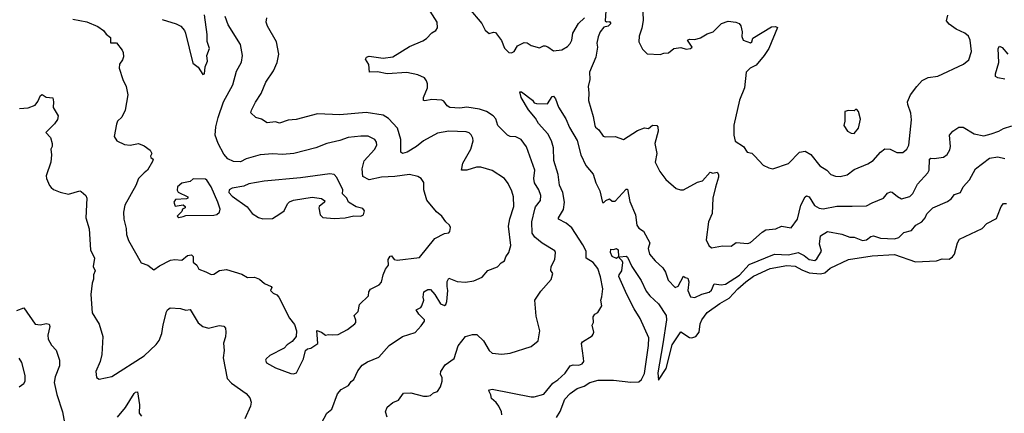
# Model space of a CAD drawing. Extents: x 1771496 to 1971148, y 471553 to 643630.
# Tile 103 of 256: x 1861885 to 1868930, y 541765 to 544582. Entities that reach past the tile are written whole.
import ezdxf

# ---------------------------------------------------------------- set-up
doc = ezdxf.new("R2010")
doc.units = 0

msp = doc.modelspace()

# ---------------------------------------------------------------- linework, layer by layer
at = {"layer": '0CON10XD'}
for points in [[(1865098, 544665), (1865191.2, 544555), (1865215, 544508), (1865245, 544482.5), (1865275, 544493.3), (1865289.5, 544489.5), (1865332.1, 544432.1), (1865355, 544378.8), (1865385, 544346.2), (1865405, 544346), (1865423.3, 544355), (1865446.7, 544395), (1865495, 544418.8), (1865515.8, 544415.8), (1865545, 544396.7), (1865605, 544380), (1865634.2, 544395.8), (1865645, 544394), (1865665, 544387.1), (1865705, 544358.6), (1865765, 544365.7), (1865805, 544390), (1865825, 544412.5), (1865835.4, 544435), (1865843.6, 544485), (1865884, 544556), (1865927.1, 544595)], [(1862904.1, 544584.1), (1863005, 544553.3), (1863037.5, 544535), (1863063.8, 544505), (1863071.4, 544485), (1863125, 544270), (1863163, 544243), (1863195, 544190), (1863206.4, 544193.6), (1863212.5, 544245), (1863230, 544285), (1863223.3, 544325), (1863243.3, 544375), (1863226, 544425), (1863225.6, 544475.6), (1863207.4, 544617.4)], [(1863600, 542725), (1863638, 542695), (1863685, 542673.3), (1863690, 542665), (1863680, 542645), (1863699.2, 542625), (1863725, 542612.5), (1863739.5, 542595), (1863815.6, 542445.6), (1863851.2, 542401.2), (1863866.2, 542355), (1863863.8, 542315), (1863835, 542278.8), (1863800, 542255), (1863778.7, 542231.3), (1863675, 542179.2), (1863648, 542155), (1863644.2, 542144.2), (1863651.2, 542125), (1863715, 542090), (1863825, 542050.8), (1863845, 542048), (1863865, 542054), (1863915.7, 542155), (1863930, 542215), (1863945, 542227.5), (1863968.3, 542231.7), (1864017.5, 542265), (1864011.7, 542358.3), (1864045, 542346), (1864073.3, 542323.3), (1864095, 542330), (1864125, 542325.8), (1864165, 542330), (1864231.2, 542365), (1864283.8, 542405), (1864291.2, 542415), (1864290.5, 542430.5), (1864278.8, 542465), (1864307.1, 542492.9), (1864315.7, 542544.3), (1864380, 542605), (1864384, 542635), (1864395, 542653.8), (1864456.7, 542685), (1864475, 542703.3), (1864485.5, 542755), (1864502.7, 542797.3), (1864522.9, 542825), (1864521.9, 542865), (1864535, 542890), (1864545, 542891.2), (1864565.6, 542865.6), (1864585, 542860.4), (1864745, 542880.6), (1864854.5, 543015.5), (1864925, 543051.2), (1864955, 543057.5), (1864963.3, 543066.7), (1864966.7, 543095), (1864960.7, 543110.7), (1864933.8, 543135), (1864906.2, 543175), (1864866.6, 543206.6), (1864799.5, 543289.5), (1864776.5, 543365), (1864776.6, 543416.6), (1864758, 543445), (1864735, 543460), (1864675, 543473.3), (1864569.4, 543459.4), (1864474, 543456), (1864386, 543436), (1864340.9, 543460.9), (1864334.6, 543515.4), (1864349.1, 543570.9), (1864425, 543652), (1864440.8, 543685), (1864437.5, 543705), (1864425.4, 543725.4), (1864378.3, 543748.3), (1864325, 543749.5), (1864235, 543739.1), (1864175, 543716.9), (1864082.5, 543695), (1864005, 543664.4), (1863846.2, 543623.8), (1863765, 543617.5), (1863697.4, 543622.6), (1863606.2, 543613.8), (1863505, 543587.3), (1863465, 543565.5), (1863415, 543566.4), (1863375, 543586.2), (1863345, 543618.9), (1863305.3, 543695.3), (1863284.1, 543755), (1863289.3, 543815), (1863305, 543881.2), (1863343.8, 543995), (1863409.2, 544115), (1863436, 544214), (1863472.4, 544277.6), (1863480, 544325), (1863465.5, 544405), (1863377.3, 544545), (1863356.2, 544605)], [(1864045, 541693.8), (1864082, 541765), (1864118, 541795), (1864160, 541905), (1864185.7, 541934.3), (1864237, 541963), (1864257.3, 541992.7), (1864275, 542006.2), (1864305, 542068.8), (1864335, 542109.2), (1864375, 542134.3), (1864455, 542167.5), (1864529.4, 542250.6), (1864625, 542314.3), (1864715, 542344), (1864757.9, 542392.1), (1864781.2, 542425), (1864781.2, 542435), (1864741.2, 542475), (1864722.5, 542505), (1864755, 542523.3), (1864762.5, 542535), (1864777.5, 542575), (1864772.5, 542595), (1864777.5, 542635), (1864805, 542650), (1864825, 542650), (1864855, 542615.8), (1864895, 542548.8), (1864925, 542536.2), (1864935, 542543.3), (1864940.6, 542565), (1864949.4, 542645), (1864945, 542672.5), (1864942.8, 542707.2), (1864955, 542732), (1865015, 542707.5), (1865075, 542702.5), (1865135, 542713.3), (1865195, 542740), (1865235, 542786.2), (1865305, 542813.3), (1865329.2, 542840.8), (1865354.2, 542855.8), (1865364.2, 542885), (1865386.2, 542915), (1865398.8, 542965), (1865383.5, 543105), (1865392.2, 543157.8), (1865420.5, 543245), (1865417.3, 543315), (1865405.6, 543355), (1865379.3, 543409.3), (1865354, 543445), (1865265, 543502), (1865185, 543526.7), (1865154.5, 543525.5), (1865085, 543505.7), (1865047.5, 543505), (1865055.6, 543555), (1865113.5, 543655), (1865129.5, 543715), (1865127.8, 543735), (1865115, 543758), (1865101.7, 543771.7), (1865080.8, 543779.2), (1864955, 543783.8), (1864875, 543770.5), (1864774, 543716), (1864725, 543675.5), (1864657.2, 543632.8), (1864624.6, 543624.6), (1864613.3, 543635), (1864612.5, 543725), (1864587.5, 543805), (1864525, 543874.4), (1864485, 543897.8), (1864365, 543917.3), (1864175, 543900.5), (1864015, 543908.6), (1863862.7, 543867.3), (1863805, 543864.2), (1863745, 543842), (1863715, 543851.2), (1863655, 543843.8), (1863615, 543870), (1863575, 543883.3), (1863540, 543915), (1863543.3, 543935), (1863573, 543993), (1863612.9, 544055), (1863645.6, 544134.4), (1863700.8, 544215), (1863726.9, 544275), (1863739.4, 544335), (1863723.2, 544423.2), (1863659.2, 544535), (1863648, 544565), (1863652.5, 544595)], [(1864513.9, 541736.1), (1864503.5, 541775), (1864515, 541808.1), (1864555, 541842.5), (1864595, 541858), (1864632.2, 541907.8), (1864685, 541910.8), (1864775, 541888), (1864801.7, 541888.3), (1864825, 541893.3), (1864845, 541912.5), (1864875, 541920), (1864896.2, 541955), (1864907.1, 541995), (1864908.7, 542018.7), (1864895.6, 542045), (1864898.1, 542065), (1864929.3, 542110.7), (1864993.6, 542156.4), (1865022.3, 542247.7), (1865075, 542313.8), (1865125, 542329.4), (1865155, 542329.2), (1865205, 542284), (1865245, 542213.8), (1865265, 542196.2), (1865335, 542188), (1865395, 542196.2), (1865545, 542243.3), (1865596.1, 542283.9), (1865608, 542355), (1865580.3, 542460.3), (1865570, 542575), (1865615, 542640), (1865687.2, 542722.8), (1865698.8, 542765), (1865685.9, 542785.9), (1865686.9, 542815), (1865713.1, 542865), (1865720, 542915), (1865715, 542926.7), (1865623.6, 542983.6), (1865570.9, 543025), (1865552, 543055), (1865550, 543135), (1865570, 543225), (1865576.4, 543243.6), (1865610.8, 543289.2), (1865614.5, 543325), (1865600.4, 543365), (1865568.2, 543415), (1865564.6, 543444.6), (1865570.4, 543505), (1865511.7, 543671.7), (1865473.3, 543725), (1865435, 543742.9), (1865395, 543745.8), (1865375, 543755.8), (1865306.9, 543825), (1865291.5, 543871.5), (1865272.9, 543895), (1865225, 543926.2), (1865175, 543942.9), (1865085, 543956.7), (1865035, 543950), (1864963.6, 543953.6), (1864943.8, 543965), (1864919.5, 543999.5), (1864905, 544006.2), (1864835, 544011.4), (1864785, 544000.8), (1864775, 544003.8), (1864775.7, 544025), (1864803.8, 544095), (1864803, 544123), (1864796.7, 544145), (1864781.2, 544165), (1864735, 544187.5), (1864654.2, 544204.2), (1864515, 544194.5), (1864445, 544208.1), (1864387, 544207), (1864382.5, 544262.5), (1864360.7, 544300.7), (1864367.5, 544315), (1864385, 544320), (1864485, 544306.5), (1864554.5, 544315.5), (1864675, 544389.2), (1864769.7, 544430.3), (1864795, 544446.7), (1864835, 544488.8), (1864862.5, 544505), (1864875.8, 544524.2), (1864872, 544565), (1864822.6, 544642.6)], [(1866079.2, 544645), (1866075, 544573.3), (1866085, 544568), (1866105, 544570), (1866116, 544555), (1866095, 544536.2), (1866065, 544528.8), (1866038.5, 544495), (1866025, 544460), (1866014.6, 544415), (1866018.8, 544385), (1866008.6, 544315), (1865962.6, 544207.4), (1865963.6, 544155), (1865952.9, 544105), (1865958.7, 544058.7), (1865955.6, 544004.4), (1865989.1, 543889.1), (1865999.5, 543825), (1866005, 543812.9), (1866028.9, 543795), (1866059.6, 543749.6), (1866075, 543743.6), (1866145.4, 543745.4), (1866205, 543724.2), (1866305, 543788.8), (1866355, 543807.5), (1866385, 543803.8), (1866413.6, 543826.4), (1866443.9, 543823.9), (1866451.2, 543815), (1866452.5, 543785), (1866430.8, 543695), (1866444.2, 543625), (1866432.3, 543562.3), (1866466.7, 543495), (1866508.3, 543438.3), (1866582.5, 543375), (1866614.1, 543364.1), (1866636, 543364), (1866735, 543418.8), (1866770.5, 543429.5), (1866825, 543490), (1866845, 543483.3), (1866875, 543492), (1866884.6, 543474.6), (1866884.7, 543454.7), (1866863.1, 543383.1), (1866845.5, 543304.5), (1866841, 543195), (1866814.2, 543135), (1866797.3, 543007.3), (1866815, 542965.7), (1866835, 542949.6), (1866915, 542962.6), (1866975, 542961.4), (1867012.7, 542987.3), (1867095, 542980), (1867115, 542988.1), (1867198.9, 543061.1), (1867225, 543076.9), (1867295.5, 543084.5), (1867335, 543104), (1867405, 543091.2), (1867450, 543155), (1867474.2, 543255), (1867505, 543313.8), (1867515, 543322), (1867533.8, 543315), (1867573.3, 543253.3), (1867605, 543232.2), (1867635, 543229.5), (1867733, 543247), (1867842.7, 543247.3), (1867945, 543248.9), (1867985, 543272.2), (1868065, 543304.6), (1868095, 543340.9), (1868115, 543349.5), (1868127, 543347), (1868165, 543315.6), (1868195, 543301.1), (1868255, 543315.7), (1868275, 543337.5), (1868309.1, 543405), (1868383.8, 543486.2), (1868391.5, 543505), (1868395.8, 543584.2), (1868405, 543590), (1868428.3, 543588.3), (1868495, 543599.2), (1868521.7, 543618.3), (1868539.7, 543650.3), (1868544.3, 543674.3), (1868538.6, 543755), (1868562.5, 543785), (1868605, 543814), (1868635, 543813.1), (1868715, 543764.5), (1868785, 543751.5), (1868835.4, 543764.6), (1868891.2, 543785), (1868925, 543804.5), (1868985, 543822.3)], [(1866344.3, 544635), (1866346.8, 544576.8), (1866337.8, 544522.2), (1866317.5, 544465), (1866314.2, 544424.2), (1866341.7, 544371.7), (1866375, 544336.7), (1866467.7, 544332.3), (1866495, 544343.3), (1866527.5, 544345), (1866565, 544376), (1866615, 544382), (1866655, 544372), (1866683.9, 544376.1), (1866697.5, 544385), (1866663.6, 544436.4), (1866677, 544443), (1866715, 544440), (1866757.3, 544452.7), (1866805, 544482)], [(1866805, 544482), (1866846.7, 544495), (1866907.5, 544555), (1866955, 544572), (1867010, 544565), (1867033.3, 544555), (1867045, 544537.5), (1867054.1, 544495.9), (1867052.3, 544462.3), (1867062.5, 544435), (1867115, 544416.7), (1867125, 544423.3), (1867130, 544450), (1867265, 544532), (1867293.8, 544533.8), (1867306.7, 544526.7), (1867246, 544375), (1867213, 544327), (1867155, 544256.2), (1867112.5, 544235), (1867083, 544207), (1867071.1, 544095), (1867035, 544006), (1866995, 543828), (1866994.7, 543755), (1867005, 543713.8), (1867064, 543675), (1867091.2, 543635), (1867125, 543627.5), (1867146, 543605), (1867205, 543541.2), (1867245, 543521.2), (1867275, 543514), (1867385, 543554), (1867465, 543634), (1867505, 543640.8), (1867545, 543616.9), (1867611.4, 543535), (1867661.2, 543505), (1867688.8, 543475), (1867722.4, 543462.4), (1867755, 543460.6), (1867805, 543472.9), (1867855, 543510.6), (1867955, 543549.4), (1867992.9, 543575), (1868044.2, 543635), (1868075, 543657.5), (1868112.5, 543655), (1868162.4, 543632.4), (1868205, 543632.2), (1868232.7, 543655), (1868246.6, 543683.4), (1868267.3, 543865), (1868262.4, 543912.4), (1868239.5, 543975), (1868238.1, 543995), (1868259.5, 544045), (1868305, 544104.2), (1868343.2, 544146.8), (1868385, 544168), (1868455, 544178), (1868638.8, 544265), (1868675.8, 544295), (1868695.8, 544355), (1868686.6, 544436.6), (1868674, 544465), (1868648.8, 544485), (1868584.7, 544514.7), (1868535, 544550.9), (1868517.3, 544575), (1868525.3, 544614.7)], [(1862265, 544585.7), (1862365, 544565.8), (1862443.2, 544533.2), (1862485.6, 544505.6), (1862505, 544477.5), (1862533.8, 544455), (1862535, 544417.5), (1862577, 544417), (1862617.5, 544365), (1862626.4, 544346.4), (1862627, 544317), (1862620, 544295), (1862598.8, 544265), (1862596.4, 544236.4), (1862623.3, 544155), (1862648, 544105), (1862660, 544045), (1862640, 543935), (1862616, 543885), (1862586, 543855), (1862577.1, 543835), (1862560.8, 543745), (1862581.2, 543715), (1862635, 543689.6), (1862675.3, 543684.7), (1862735, 543695.5), (1862775, 543679.4), (1862818.9, 543648.9), (1862831.2, 543625), (1862820, 543605), (1862822.5, 543595), (1862840, 543585), (1862836.4, 543566.4), (1862798.6, 543505), (1862775, 543485.8), (1862735.6, 543445), (1862717.1, 543395), (1862638.1, 543255), (1862628.1, 543205), (1862630, 543155), (1862647.1, 543087.1), (1862649.5, 543045), (1862662.8, 543002.8), (1862755, 542841.2), (1862802.5, 542825), (1862845, 542791.2), (1862885, 542820), (1862965, 542860), (1862995, 542865.8), (1863045, 542860), (1863085, 542894), (1863115, 542900), (1863126.9, 542886.9), (1863127.6, 542847.6), (1863152, 542825), (1863165.8, 542795.8), (1863217.9, 542777.9), (1863255, 542757.5), (1863275, 542760.8), (1863315, 542787.1), (1863365, 542794.2), (1863475, 542760), (1863515, 542737.8), (1863565, 542738.1), (1863600, 542725)], [(1868935, 544155.9), (1868883.3, 544165), (1868867.1, 544175), (1868867.5, 544195), (1868892.2, 544275), (1868886.9, 544375), (1868895, 544393.8), (1868915, 544382.9), (1868955.8, 544335)], [(1861884, 543946), (1861945, 543952.5), (1861995, 543971.2), (1862014.2, 543995.8), (1862035, 544040), (1862045, 544047.5), (1862075, 544027.5), (1862123, 544023), (1862128, 543995), (1862124.4, 543954.4), (1862160, 543895), (1862155, 543867.5), (1862135, 543837.5), (1862072.5, 543775), (1862105, 543740), (1862116.7, 543695), (1862116.7, 543675), (1862107.5, 543655), (1862113.8, 543615), (1862107.3, 543562.7), (1862075.8, 543465), (1862076.2, 543445), (1862098, 543395), (1862110.3, 543380.3), (1862127.3, 543367.3), (1862175, 543348), (1862233.6, 543333.6), (1862315, 543356.7), (1862325, 543352.5), (1862357.5, 543325), (1862366.7, 543305), (1862359.2, 543165), (1862381.9, 543085), (1862392, 542935), (1862420, 542875), (1862410, 542815), (1862424.2, 542785), (1862414.3, 542755), (1862414.4, 542725), (1862404.6, 542695.4), (1862393.1, 542615), (1862404.2, 542485), (1862455, 542403.3), (1862480, 542315), (1862472, 542185), (1862460, 542135), (1862430, 542065), (1862435, 542020), (1862455, 542010), (1862545, 542028), (1862775, 542175.6), (1862861.9, 542258.1), (1862883, 542287), (1862902.5, 542335), (1862911.2, 542398.8), (1862935, 542490), (1862943.8, 542506.2), (1862961.3, 542518.7), (1863035, 542514.2), (1863075, 542503.3), (1863105, 542506.7), (1863162.7, 542412.7), (1863196.1, 542386.1), (1863235, 542373.3), (1863313.6, 542393.6), (1863345, 542387.5), (1863356.7, 542375), (1863359.2, 542345), (1863356.8, 542313.2), (1863342.7, 542267.3), (1863347.1, 542215), (1863342.1, 542162.1), (1863368.8, 542015), (1863399.7, 541979.7), (1863506.3, 541906.3), (1863532, 541875), (1863542, 541845), (1863536, 541815), (1863496, 541725)], [(1865335, 541753.8), (1865333.5, 541775), (1865314.5, 541815), (1865295, 541841.4), (1865261.1, 541871.1), (1865257.1, 541897.1), (1865242.9, 541925), (1865246, 541934), (1865265, 541936.5), (1865545, 541883.8), (1865566.2, 541883.8), (1865635, 541901.9), (1865698.8, 541981.2), (1865736.1, 542003.9), (1865787.1, 542052.9), (1865825, 542105.8), (1865845, 542111.9), (1865885, 542109.2), (1865910.8, 542119.2), (1865921.2, 542135), (1865919.2, 542159.2), (1865906.2, 542265), (1865913.1, 542276.9), (1865980.7, 542319.3), (1865989.5, 542330.5), (1865993.8, 542345), (1865982.5, 542395), (1865990, 542415), (1865987.5, 542455), (1866000, 542475), (1866023, 542487), (1866050, 542535), (1866042.5, 542575), (1866051.7, 542598.3), (1866056.9, 542656.9), (1866041.5, 542741.5), (1866020.9, 542800.9), (1865988.9, 542845), (1865938.1, 542875), (1865937.5, 542925), (1865915, 542971.9), (1865835, 543091.4), (1865795, 543125.8), (1865740.8, 543155), (1865740, 543165), (1865776.3, 543223.7), (1865783.2, 543275), (1865770.3, 543345), (1865748.5, 543398.5), (1865738.1, 543475), (1865707.5, 543575), (1865705.3, 543665), (1865690.9, 543715), (1865665.2, 543765.2), (1865598.4, 543838.4), (1865575, 543876.9), (1865525, 543936), (1865472.5, 544025), (1865464, 544065), (1865476.7, 544065), (1865553.3, 544005), (1865567.5, 543987.5), (1865582.9, 543982.9), (1865661.2, 543978.8), (1865695, 544033.3), (1865705, 544033.8), (1865718.5, 544015), (1865739.5, 543955), (1865792.7, 543872.7), (1865819.7, 543809.7), (1865875, 543718.1), (1865900.8, 543615), (1865935, 543539.2), (1865987.4, 543477.4), (1866008, 543415), (1866036.7, 543356.7), (1866055, 543273.3), (1866065, 543273.8), (1866078.3, 543288.3)], [(1867855, 543766.7), (1867886, 543805), (1867900.7, 543869.3), (1867887.5, 543925), (1867875, 543940), (1867865, 543940), (1867855, 543930), (1867815, 543932.5), (1867790, 543925), (1867790, 543855), (1867782.5, 543825), (1867807.5, 543785), (1867835, 543770), (1867855, 543766.7)], [(1866078.3, 543288.3), (1866105, 543300), (1866125, 543282.5), (1866145, 543283.3), (1866225, 543368.8), (1866235, 543368.8), (1866251.3, 543281.3), (1866290.6, 543185), (1866301.8, 543111.8), (1866315, 543090.9), (1866347.6, 543067.6), (1866394.7, 542985), (1866381.1, 542945), (1866391.9, 542905), (1866431.4, 542855), (1866486.9, 542805), (1866505.6, 542775), (1866525, 542718.8), (1866575, 542665.6), (1866595.8, 542674.2), (1866635, 542747.5), (1866646.4, 542736.4), (1866665, 542733.3), (1866673.5, 542705), (1866666.8, 542645), (1866685, 542598.8), (1866715, 542594.3), (1866765, 542617.3), (1866818.5, 542631.5), (1866834.6, 542645.4), (1866855, 542691.2), (1866905, 542685.4), (1866935, 542688.5), (1867035.6, 542754.4), (1867105, 542830.4), (1867286.3, 542903.7), (1867385, 542898.6), (1867455, 542914.8), (1867499.2, 542895), (1867535, 542866.9), (1867575, 542858.5), (1867589.1, 542870.9), (1867622, 542925), (1867607.8, 542975), (1867614.4, 543035), (1867665, 543066.9), (1867768.2, 543048.2), (1867825, 543026.2), (1867856.7, 543025), (1867915, 543000.8), (1867945, 543007.1), (1867975, 543030), (1867995, 543035.6), (1868045, 543018), (1868145, 543014.6), (1868176, 543024), (1868212, 543058), (1868266.1, 543073.9), (1868298, 543112), (1868339.4, 543135), (1868364.3, 543165), (1868376.6, 543193.4), (1868419.2, 543235), (1868525, 543280), (1868550.6, 543299.4), (1868575, 543330.8), (1868615.8, 543345), (1868635, 543386.2), (1868681.9, 543435), (1868725, 543513.8), (1868825, 543591.1), (1868885, 543599.4), (1868935, 543588.9)], [(1863625, 543156), (1863695, 543160), (1863747.7, 543192.3), (1863777.5, 543215), (1863800.8, 543265), (1863815, 543278.1), (1863845, 543290), (1863977.6, 543312.4), (1864045, 543301.5), (1864068.1, 543285), (1864065.7, 543275), (1864028.8, 543245), (1864026, 543235), (1864034, 543185), (1864055, 543165.8), (1864135, 543158.6), (1864215, 543164.4), (1864275, 543178.1), (1864326.2, 543175), (1864345, 543186), (1864351.4, 543215), (1864339.6, 543229.6), (1864292.2, 543242.2), (1864237.5, 543275), (1864226.5, 543305), (1864195.6, 543335), (1864196.5, 543365), (1864155, 543453.8), (1864135, 543474), (1864105, 543479.4), (1863895, 543451.1), (1863635, 543427.3), (1863525, 543406.7), (1863488.5, 543391.5), (1863405, 543375.6), (1863383.3, 543365), (1863382, 543345), (1863405, 543318.8), (1863512.3, 543242.3), (1863548.8, 543195), (1863595, 543166), (1863625, 543156)], [(1863025, 543167.5), (1863055, 543174), (1863075, 543181.2), (1863275, 543182.2), (1863295, 543188.1), (1863314.6, 543205.4), (1863319.1, 543225), (1863302, 543275), (1863254.8, 543384.8), (1863225, 543434), (1863215, 543440.8), (1863126.4, 543443.6), (1863105, 543424.3), (1863045, 543412), (1863015, 543386.7), (1863011.2, 543361.2), (1863018.3, 543348.3), (1863087.5, 543315), (1863087.5, 543305), (1863079.3, 543300.7), (1863000, 543295), (1862987.5, 543275), (1862998.3, 543248.3), (1863055, 543257.5), (1863070, 543245), (1863070, 543235), (1863050, 543225), (1863045, 543210), (1863012.5, 543175), (1863025, 543167.5)], [(1865725.3, 541734.7), (1865751.7, 541778.3), (1865786.7, 541865), (1865825, 541907.5), (1865875, 541942.7), (1865925, 541960), (1865965, 541986), (1866025, 542002.3), (1866135, 542002.9), (1866258.5, 541988.5), (1866315, 541989.3), (1866335, 542006.2), (1866355, 542050.6), (1866385, 542250), (1866386.6, 542305), (1866325, 542444.4), (1866282.2, 542512.2), (1866229.1, 542615), (1866172.7, 542745), (1866173.4, 542756.6), (1866193.1, 542785), (1866201.4, 542845), (1866197, 542857), (1866177.5, 542875), (1866180, 542885), (1866225, 542888.8), (1866235, 542883.3), (1866266.1, 542816.1), (1866333.1, 542715), (1866367.9, 542637.9), (1866393.8, 542605), (1866455, 542547.3), (1866510, 542465), (1866514.1, 542434.1), (1866487.4, 542262.6), (1866451.2, 542055), (1866455, 542002.5), (1866511.8, 542085), (1866554.6, 542255), (1866615, 542347.9), (1866677.3, 542307.3), (1866695, 542305.2), (1866722.9, 542315), (1866747.9, 542345), (1866755.3, 542404.7), (1866766, 542435), (1866805, 542486.2), (1866895, 542550), (1866962.2, 542587.8), (1867023.7, 542655), (1867080.9, 542705), (1867135, 542745.7), (1867255, 542801.4), (1867375, 542821.6), (1867435, 542818.6), (1867481.4, 542791.4), (1867535, 542770.2), (1867615, 542763.1), (1867645, 542770.2), (1867685, 542802.7), (1867814.6, 542865.4), (1867985, 542892.3), (1868145, 542901.1), (1868295, 542849.2), (1868445, 542855.8), (1868485, 542871.1), (1868535, 542869.1), (1868560, 542885), (1868573.8, 542905), (1868596.2, 542985), (1868609.8, 543010.2), (1868772.3, 543087.7), (1868805, 543123.3), (1868875, 543160), (1868880.8, 543179.2), (1868908.6, 543245), (1868925, 543266.2), (1868945, 543266)], [(1866155, 542874), (1866125, 542886.2), (1866112.3, 542915), (1866115, 542938.8), (1866135, 542936.7), (1866155, 542943.3), (1866166.7, 542935), (1866170, 542885), (1866155, 542874)], [(1861865, 542500), (1861915, 542520), (1861995, 542404), (1862035, 542398), (1862075, 542408.8), (1862095, 542402.5), (1862101.2, 542385), (1862086.2, 542325), (1862088.8, 542295), (1862112.7, 542252.7), (1862147, 542217), (1862170, 542145), (1862169.4, 542105), (1862138.5, 542025), (1862132.5, 541985), (1862150.6, 541900.6), (1862191.5, 541775), (1862205, 541696.7)], [(1861881.2, 541955), (1861915, 541978), (1861925.5, 541994.5), (1861924.4, 542035), (1861900.8, 542129.2), (1861880.6, 542160.6)], [(1862585, 541737.5), (1862643, 541807), (1862705, 541906.7), (1862715, 541916.7), (1862728.3, 541918.3), (1862741.5, 541825), (1862740, 541765), (1862757.5, 541745)]]:
    msp.add_lwpolyline(points, dxfattribs=at)

doc.saveas('drawing.dxf')
